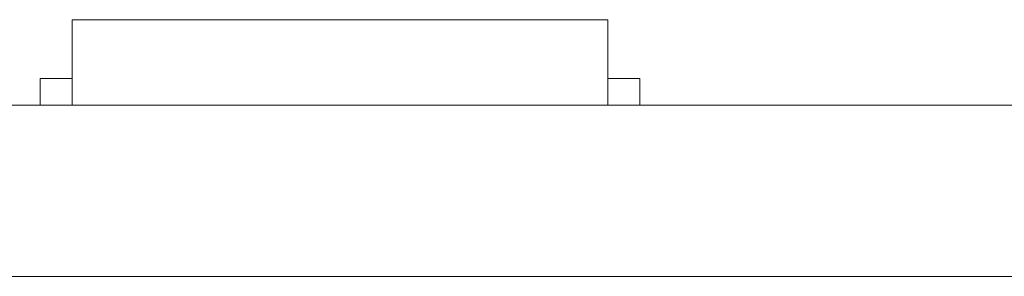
# Model space of a CAD drawing. Header units: inches. Extents: x 513 to 854, y 267 to 501.
# Tile 107 of 214: x 726.5 to 735.7, y 401.88 to 404.28. Entities that reach past the tile are written whole.
import ezdxf

# ---------------------------------------------------------------- set-up
doc = ezdxf.new("R2010")
doc.units = ezdxf.units.IN
doc.header["$MEASUREMENT"] = 0
doc.layers.add('1', color=7, linetype='Continuous')

# ---------------------------------------------------------------- blocks, each defined once
blk = doc.blocks.new('block 1823')
at = {"layer": '1', "color": 155, "lineweight": 18, "true_color": 0x4c7299}
blk.add_lwpolyline([(726.9915, 404.2833), (731.9915, 404.2833)], dxfattribs=at)
blk = doc.blocks.new('block 1825')
at = {"layer": '1', "color": 155, "lineweight": 18, "true_color": 0x4c7299}
blk.add_lwpolyline([(732.2915, 403.7333), (731.9915, 403.7333)], dxfattribs=at)
blk = doc.blocks.new('block 1826')
at = {"layer": '1', "color": 155, "lineweight": 18, "true_color": 0x4c7299}
blk.add_lwpolyline([(726.6915, 403.7333), (726.9915, 403.7333)], dxfattribs=at)
blk = doc.blocks.new('block 2013')
at = {"layer": '1', "color": 155, "lineweight": 18, "true_color": 0x4c7299}
blk.add_lwpolyline([(726.9915, 404.2833), (726.9915, 403.4833)], dxfattribs=at)
blk = doc.blocks.new('block 2014')
at = {"layer": '1', "color": 155, "lineweight": 18, "true_color": 0x4c7299}
blk.add_lwpolyline([(731.9915, 404.2833), (731.9915, 403.4833)], dxfattribs=at)
blk = doc.blocks.new('block 2015')
at = {"layer": '1', "color": 155, "lineweight": 18, "true_color": 0x4c7299}
blk.add_lwpolyline([(726.6915, 403.7333), (726.6915, 403.4833)], dxfattribs=at)
blk = doc.blocks.new('block 2016')
at = {"layer": '1', "color": 155, "lineweight": 18, "true_color": 0x4c7299}
blk.add_lwpolyline([(732.2915, 403.7333), (732.2915, 403.4833)], dxfattribs=at)
blk = doc.blocks.new('block 2168')
at = {"layer": '1', "color": 18, "lineweight": 13, "true_color": 0x4c0000}
blk.add_lwpolyline([(779.0812, 403.4833), (677.2983, 403.4833)], dxfattribs=at)
blk = doc.blocks.new('block 2179')
at = {"layer": '1', "color": 18, "lineweight": 13, "true_color": 0x4c0000}
blk.add_lwpolyline([(732.0804, 403.4833), (729.0201, 403.4833)], dxfattribs=at)
blk = doc.blocks.new('block 2186')
at = {"layer": '1', "color": 18, "lineweight": 13, "true_color": 0x4c0000}
blk.add_lwpolyline([(779.0812, 403.4833), (677.2983, 403.4833)], dxfattribs=at)
blk = doc.blocks.new('block 2198')
at = {"layer": '1', "color": 18, "lineweight": 13, "true_color": 0x4c0000}
blk.add_lwpolyline([(732.0804, 403.4833), (729.0201, 403.4833)], dxfattribs=at)
blk = doc.blocks.new('block 2240')
at = {"layer": '1', "color": 18, "lineweight": 13, "true_color": 0x4c0000}
blk.add_lwpolyline([(677.2983, 403.4833), (790.4199, 403.4833)], dxfattribs=at)
blk = doc.blocks.new('block 2258')
at = {"layer": '1', "color": 18, "lineweight": 13, "true_color": 0x4c0000}
blk.add_lwpolyline([(732.0804, 403.4833), (729.0201, 403.4833)], dxfattribs=at)
blk = doc.blocks.new('block 2266')
at = {"layer": '1', "color": 18, "lineweight": 13, "true_color": 0x4c0000}
blk.add_lwpolyline([(677.2983, 403.4833), (790.4199, 403.4833)], dxfattribs=at)
blk = doc.blocks.new('block 2289')
at = {"layer": '1', "color": 18, "lineweight": 13, "true_color": 0x4c0000}
blk.add_lwpolyline([(732.0804, 403.4833), (729.0201, 403.4833)], dxfattribs=at)
blk = doc.blocks.new('block 6027')
at = {"layer": '1', "color": 155, "lineweight": 18, "true_color": 0x4c7299}
blk.add_lwpolyline([(779.0812, 403.4833), (677.2983, 403.4833)], dxfattribs=at)
blk = doc.blocks.new('block 6030')
at = {"layer": '1', "color": 155, "lineweight": 18, "true_color": 0x4c7299}
blk.add_lwpolyline([(779.0812, 401.8833), (677.2983, 401.8833)], dxfattribs=at)
blk = doc.blocks.new('block 6041')
at = {"layer": '1', "color": 18, "lineweight": 18, "true_color": 0x4c0000}
for points in [[(626.4521, 403.4833), (645.6505, 403.4833), (655.2498, 403.4833), (660.0494, 403.4833), (661.2493, 403.4833), (661.5273, 403.4833), (663.2462, 403.4833), (665.4868, 403.4833), (666.4959, 403.4833), (671.2955, 403.4833), (672.4954, 403.4833), (672.8444, 403.4833), (674.4896, 403.4833), (676.7634, 403.4833), (677.742, 403.4833), (696.9404, 403.4833), (735.3373, 403.4833), (773.7342, 403.4833)], [(746.4447, 403.4833), (708.0478, 403.4833), (688.8494, 403.4833), (679.2502, 403.4833), (678.0503, 403.4833), (677.2983, 403.4833), (676.9559, 403.4833), (676.0407, 403.4833), (673.6712, 403.4833), (672.9317, 403.4833), (672.7984, 403.4833)]]:
    blk.add_lwpolyline(points, dxfattribs=at)
blk = doc.blocks.new('block 6163')
at = {"layer": '1', "color": 18, "lineweight": 18, "true_color": 0x4c0000}
blk.add_open_spline([(733.6303, 403.4833), (733.6349, 403.4833), (733.6408, 403.4833), (733.6408, 403.4833), (733.6408, 403.4833), (733.6491, 403.4833), (733.6491, 403.4833), (733.6491, 403.4833), (733.6598, 403.4833), (733.6598, 403.4833), (733.6598, 403.4833), (733.6727, 403.4833), (733.6727, 403.4833), (733.6727, 403.4833), (733.6877, 403.4833), (733.6877, 403.4833), (733.6877, 403.4833), (733.7044, 403.4833), (733.7044, 403.4833), (733.7044, 403.4833), (733.7226, 403.4833), (733.7226, 403.4833), (733.7226, 403.4833), (733.742, 403.4833), (733.742, 403.4833), (733.742, 403.4833), (733.7622, 403.4833), (733.7622, 403.4833), (733.7622, 403.4833), (733.7838, 403.4833), (733.7838, 403.4833), (733.7838, 403.4833), (733.8067, 403.4833), (733.8067, 403.4833), (733.8067, 403.4833), (733.8307, 403.4833), (733.8307, 403.4833), (733.8307, 403.4833), (733.8804, 403.4833), (733.8804, 403.4833), (733.8804, 403.4833), (733.9302, 403.4833), (733.9302, 403.4833), (733.9302, 403.4833), (733.9542, 403.4833), (733.9542, 403.4833), (733.9542, 403.4833), (733.9771, 403.4833), (733.9771, 403.4833), (733.9771, 403.4833), (733.9986, 403.4833), (733.9986, 403.4833), (733.9986, 403.4833), (734.0189, 403.4833), (734.0189, 403.4833), (734.0189, 403.4833), (734.0383, 403.4833), (734.0383, 403.4833), (734.0383, 403.4833), (734.0565, 403.4833), (734.0565, 403.4833), (734.0565, 403.4833), (734.0732, 403.4833), (734.0732, 403.4833), (734.0732, 403.4833), (734.0882, 403.4833), (734.0882, 403.4833), (734.0882, 403.4833), (734.1011, 403.4833), (734.1011, 403.4833), (734.1011, 403.4833), (734.1118, 403.4833), (734.1118, 403.4833), (734.1118, 403.4833), (734.1201, 403.4833), (734.1201, 403.4833), (734.1201, 403.4833), (734.126, 403.4833), (734.126, 403.4833), (734.126, 403.4833), (734.1201, 403.4833), (734.1201, 403.4833), (734.1201, 403.4833), (734.1118, 403.4833), (734.1118, 403.4833), (734.1118, 403.4833), (734.1011, 403.4833), (734.1011, 403.4833), (734.1011, 403.4833), (734.0882, 403.4833), (734.0882, 403.4833), (734.0882, 403.4833), (734.0732, 403.4833), (734.0732, 403.4833), (734.0732, 403.4833), (734.0565, 403.4833), (734.0565, 403.4833), (734.0565, 403.4833), (734.0383, 403.4833), (734.0383, 403.4833), (734.0383, 403.4833), (734.0189, 403.4833), (734.0189, 403.4833), (734.0189, 403.4833), (733.9986, 403.4833), (733.9986, 403.4833), (733.9986, 403.4833), (733.9771, 403.4833), (733.9771, 403.4833), (733.9771, 403.4833), (733.9542, 403.4833), (733.9542, 403.4833), (733.9542, 403.4833), (733.9302, 403.4833), (733.9302, 403.4833), (733.9302, 403.4833), (733.8804, 403.4833), (733.8804, 403.4833), (733.8804, 403.4833), (733.8307, 403.4833), (733.8307, 403.4833), (733.8307, 403.4833), (733.8067, 403.4833), (733.8067, 403.4833), (733.8067, 403.4833), (733.7838, 403.4833), (733.7838, 403.4833), (733.7838, 403.4833), (733.7622, 403.4833), (733.7622, 403.4833), (733.7622, 403.4833), (733.742, 403.4833), (733.742, 403.4833), (733.742, 403.4833), (733.7226, 403.4833), (733.7226, 403.4833), (733.7226, 403.4833), (733.7044, 403.4833), (733.7044, 403.4833), (733.7044, 403.4833), (733.6877, 403.4833), (733.6877, 403.4833), (733.6877, 403.4833), (733.6727, 403.4833), (733.6727, 403.4833), (733.6727, 403.4833), (733.6598, 403.4833), (733.6598, 403.4833), (733.6598, 403.4833), (733.6491, 403.4833), (733.6491, 403.4833), (733.6491, 403.4833), (733.6408, 403.4833), (733.6408, 403.4833), (733.6408, 403.4833), (733.6349, 403.4833), (733.6349, 403.4833)], degree=3, knots=[0, 0, 0, 0, 1, 1, 1, 2, 2, 2, 3, 3, 3, 4, 4, 4, 5, 5, 5, 6, 6, 6, 7, 7, 7, 8, 8, 8, 9, 9, 9, 10, 10, 10, 11, 11, 11, 12, 12, 12, 13, 13, 13, 14, 14, 14, 15, 15, 15, 16, 16, 16, 17, 17, 17, 18, 18, 18, 19, 19, 19, 20, 20, 20, 21, 21, 21, 22, 22, 22, 23, 23, 23, 24, 24, 24, 25, 25, 25, 26, 26, 26, 27, 27, 27, 28, 28, 28, 29, 29, 29, 30, 30, 30, 31, 31, 31, 32, 32, 32, 33, 33, 33, 34, 34, 34, 35, 35, 35, 36, 36, 36, 37, 37, 37, 38, 38, 38, 39, 39, 39, 40, 40, 40, 41, 41, 41, 42, 42, 42, 43, 43, 43, 44, 44, 44, 45, 45, 45, 46, 46, 46, 47, 47, 47, 48, 48, 48, 49, 49, 49, 50, 50, 50, 51, 51, 51, 52, 52, 52, 52], dxfattribs=at)
blk = doc.blocks.new('block 6164')
at = {"layer": '1', "color": 18, "lineweight": 18, "true_color": 0x4c0000}
blk.add_open_spline([(732.3805, 403.4833), (732.2037, 403.4833), (732.027, 403.4833), (731.8502, 403.4833), (731.8145, 403.4833), (731.7788, 403.4833), (731.743, 403.4833), (730.8354, 403.4833), (729.9278, 403.4833), (729.0201, 403.4833), (728.9236, 403.4833), (728.827, 403.4833), (728.7304, 403.4833), (728.827, 403.4833), (728.9236, 403.4833), (729.0201, 403.4833), (729.9278, 403.4833), (730.8354, 403.4833), (731.743, 403.4833), (731.7788, 403.4833), (731.8145, 403.4833), (731.8502, 403.4833), (732.027, 403.4833), (732.2037, 403.4833), (732.3805, 403.4833), (732.1804, 403.4833), (731.9804, 403.4833), (731.7804, 403.4833), (731.9804, 403.4833), (732.1804, 403.4833), (732.3804, 403.4833)], degree=3, knots=[0, 0, 0, 0, 1, 1, 1, 2, 2, 2, 3, 3, 3, 4, 4, 4, 5, 5, 5, 6, 6, 6, 7, 7, 7, 8, 8, 8, 9, 9, 9, 10, 10, 10, 10], dxfattribs=at)
blk = doc.blocks.new('block 6165')
at = {"layer": '1', "color": 18, "lineweight": 18, "true_color": 0x4c0000}
blk.add_open_spline([(732.3805, 403.4833), (732.2037, 403.4833), (732.027, 403.4833), (731.8502, 403.4833), (731.8145, 403.4833), (731.7788, 403.4833), (731.743, 403.4833), (730.8354, 403.4833), (729.9278, 403.4833), (729.0201, 403.4833), (728.9236, 403.4833), (728.827, 403.4833), (728.7304, 403.4833), (728.827, 403.4833), (728.9236, 403.4833), (729.0201, 403.4833), (729.9278, 403.4833), (730.8354, 403.4833), (731.743, 403.4833), (731.7788, 403.4833), (731.8145, 403.4833), (731.8502, 403.4833), (732.027, 403.4833), (732.2037, 403.4833), (732.3805, 403.4833), (732.1804, 403.4833), (731.9804, 403.4833), (731.7804, 403.4833), (731.9804, 403.4833), (732.1804, 403.4833), (732.3804, 403.4833)], degree=3, knots=[0, 0, 0, 0, 1, 1, 1, 2, 2, 2, 3, 3, 3, 4, 4, 4, 5, 5, 5, 6, 6, 6, 7, 7, 7, 8, 8, 8, 9, 9, 9, 10, 10, 10, 10], dxfattribs=at)
blk = doc.blocks.new('block 6166')
at = {"layer": '1', "color": 18, "lineweight": 18, "true_color": 0x4c0000}
blk.add_open_spline([(727.9408, 403.4833), (728.0374, 403.4833), (728.1339, 403.4833), (728.2305, 403.4833), (728.1339, 403.4833), (728.0374, 403.4833), (727.9408, 403.4833), (727.6998, 403.4833), (727.4588, 403.4833), (727.2178, 403.4833), (727.1821, 403.4833), (727.1464, 403.4833), (727.1107, 403.4833), (726.934, 403.4833), (726.7572, 403.4833), (726.5804, 403.4833), (726.7804, 403.4833), (726.9804, 403.4833), (727.1805, 403.4833), (726.9804, 403.4833), (726.7804, 403.4833), (726.5804, 403.4833), (726.7572, 403.4833), (726.934, 403.4833), (727.1107, 403.4833), (727.1464, 403.4833), (727.1821, 403.4833), (727.2178, 403.4833), (727.4588, 403.4833), (727.6998, 403.4833), (727.9408, 403.4833)], degree=3, knots=[0, 0, 0, 0, 1, 1, 1, 2, 2, 2, 3, 3, 3, 4, 4, 4, 5, 5, 5, 6, 6, 6, 7, 7, 7, 8, 8, 8, 9, 9, 9, 10, 10, 10, 10], dxfattribs=at)
blk = doc.blocks.new('block 6167')
at = {"layer": '1', "color": 18, "lineweight": 18, "true_color": 0x4c0000}
blk.add_open_spline([(727.9408, 403.4833), (728.0374, 403.4833), (728.1339, 403.4833), (728.2305, 403.4833), (728.1339, 403.4833), (728.0374, 403.4833), (727.9408, 403.4833), (727.6998, 403.4833), (727.4588, 403.4833), (727.2178, 403.4833), (727.1821, 403.4833), (727.1464, 403.4833), (727.1107, 403.4833), (726.934, 403.4833), (726.7572, 403.4833), (726.5804, 403.4833), (726.7804, 403.4833), (726.9804, 403.4833), (727.1805, 403.4833), (726.9804, 403.4833), (726.7804, 403.4833), (726.5804, 403.4833), (726.7572, 403.4833), (726.934, 403.4833), (727.1107, 403.4833), (727.1464, 403.4833), (727.1821, 403.4833), (727.2178, 403.4833), (727.4588, 403.4833), (727.6998, 403.4833), (727.9408, 403.4833)], degree=3, knots=[0, 0, 0, 0, 1, 1, 1, 2, 2, 2, 3, 3, 3, 4, 4, 4, 5, 5, 5, 6, 6, 6, 7, 7, 7, 8, 8, 8, 9, 9, 9, 10, 10, 10, 10], dxfattribs=at)
blk = doc.blocks.new('block 6191')
at = {"layer": '1', "color": 18, "lineweight": 13, "true_color": 0x4c0000}
blk.add_open_spline([(732.3805, 403.4833), (732.2037, 403.4833), (732.027, 403.4833), (731.8502, 403.4833), (731.8145, 403.4833), (731.7788, 403.4833), (731.743, 403.4833), (730.8354, 403.4833), (729.9278, 403.4833), (729.0201, 403.4833), (728.9236, 403.4833), (728.827, 403.4833), (728.7304, 403.4833), (728.827, 403.4833), (728.9236, 403.4833), (729.0201, 403.4833), (729.9278, 403.4833), (730.8354, 403.4833), (731.743, 403.4833), (731.7788, 403.4833), (731.8145, 403.4833), (731.8502, 403.4833), (732.027, 403.4833), (732.2037, 403.4833), (732.3805, 403.4833), (732.1804, 403.4833), (731.9804, 403.4833), (731.7804, 403.4833), (731.9804, 403.4833), (732.1804, 403.4833), (732.3804, 403.4833)], degree=3, knots=[0, 0, 0, 0, 1, 1, 1, 2, 2, 2, 3, 3, 3, 4, 4, 4, 5, 5, 5, 6, 6, 6, 7, 7, 7, 8, 8, 8, 9, 9, 9, 10, 10, 10, 10], dxfattribs=at)
blk = doc.blocks.new('block 6237')
at = {"layer": '1', "color": 18, "lineweight": 13, "true_color": 0x4c0000}
blk.add_open_spline([(732.3805, 403.4833), (732.2037, 403.4833), (732.027, 403.4833), (731.8502, 403.4833), (731.8145, 403.4833), (731.7788, 403.4833), (731.743, 403.4833), (730.8354, 403.4833), (729.9278, 403.4833), (729.0201, 403.4833), (728.9236, 403.4833), (728.827, 403.4833), (728.7304, 403.4833), (728.827, 403.4833), (728.9236, 403.4833), (729.0201, 403.4833), (729.9278, 403.4833), (730.8354, 403.4833), (731.743, 403.4833), (731.7788, 403.4833), (731.8145, 403.4833), (731.8502, 403.4833), (732.027, 403.4833), (732.2037, 403.4833), (732.3805, 403.4833), (732.1804, 403.4833), (731.9804, 403.4833), (731.7804, 403.4833), (731.9804, 403.4833), (732.1804, 403.4833), (732.3804, 403.4833)], degree=3, knots=[0, 0, 0, 0, 1, 1, 1, 2, 2, 2, 3, 3, 3, 4, 4, 4, 5, 5, 5, 6, 6, 6, 7, 7, 7, 8, 8, 8, 9, 9, 9, 10, 10, 10, 10], dxfattribs=at)
blk = doc.blocks.new('block 6256')
at = {"layer": '1', "color": 18, "lineweight": 13, "true_color": 0x4c0000}
for points in [[(626.4521, 403.4833), (645.6505, 403.4833), (655.2498, 403.4833), (660.0494, 403.4833), (661.2493, 403.4833), (661.5273, 403.4833), (663.2462, 403.4833), (665.4868, 403.4833), (666.4959, 403.4833), (671.2955, 403.4833), (672.4954, 403.4833), (672.8444, 403.4833), (674.4896, 403.4833), (676.7634, 403.4833), (677.742, 403.4833), (696.9404, 403.4833), (735.3373, 403.4833), (773.7342, 403.4833)], [(746.4447, 403.4833), (708.0478, 403.4833), (688.8494, 403.4833), (679.2502, 403.4833), (678.0503, 403.4833), (677.2983, 403.4833), (676.9559, 403.4833), (676.0407, 403.4833), (673.6712, 403.4833), (672.9317, 403.4833), (672.7984, 403.4833)]]:
    blk.add_lwpolyline(points, dxfattribs=at)
blk = doc.blocks.new('block 6290')
at = {"layer": '1', "color": 18, "lineweight": 13, "true_color": 0x4c0000}
blk.add_open_spline([(733.6303, 403.4833), (733.6349, 403.4833), (733.6408, 403.4833), (733.6408, 403.4833), (733.6408, 403.4833), (733.6491, 403.4833), (733.6491, 403.4833), (733.6491, 403.4833), (733.6598, 403.4833), (733.6598, 403.4833), (733.6598, 403.4833), (733.6727, 403.4833), (733.6727, 403.4833), (733.6727, 403.4833), (733.6877, 403.4833), (733.6877, 403.4833), (733.6877, 403.4833), (733.7044, 403.4833), (733.7044, 403.4833), (733.7044, 403.4833), (733.7226, 403.4833), (733.7226, 403.4833), (733.7226, 403.4833), (733.742, 403.4833), (733.742, 403.4833), (733.742, 403.4833), (733.7622, 403.4833), (733.7622, 403.4833), (733.7622, 403.4833), (733.7838, 403.4833), (733.7838, 403.4833), (733.7838, 403.4833), (733.8067, 403.4833), (733.8067, 403.4833), (733.8067, 403.4833), (733.8307, 403.4833), (733.8307, 403.4833), (733.8307, 403.4833), (733.8804, 403.4833), (733.8804, 403.4833), (733.8804, 403.4833), (733.9302, 403.4833), (733.9302, 403.4833), (733.9302, 403.4833), (733.9542, 403.4833), (733.9542, 403.4833), (733.9542, 403.4833), (733.9771, 403.4833), (733.9771, 403.4833), (733.9771, 403.4833), (733.9986, 403.4833), (733.9986, 403.4833), (733.9986, 403.4833), (734.0189, 403.4833), (734.0189, 403.4833), (734.0189, 403.4833), (734.0383, 403.4833), (734.0383, 403.4833), (734.0383, 403.4833), (734.0565, 403.4833), (734.0565, 403.4833), (734.0565, 403.4833), (734.0732, 403.4833), (734.0732, 403.4833), (734.0732, 403.4833), (734.0882, 403.4833), (734.0882, 403.4833), (734.0882, 403.4833), (734.1011, 403.4833), (734.1011, 403.4833), (734.1011, 403.4833), (734.1118, 403.4833), (734.1118, 403.4833), (734.1118, 403.4833), (734.1201, 403.4833), (734.1201, 403.4833), (734.1201, 403.4833), (734.126, 403.4833), (734.126, 403.4833), (734.126, 403.4833), (734.1201, 403.4833), (734.1201, 403.4833), (734.1201, 403.4833), (734.1118, 403.4833), (734.1118, 403.4833), (734.1118, 403.4833), (734.1011, 403.4833), (734.1011, 403.4833), (734.1011, 403.4833), (734.0882, 403.4833), (734.0882, 403.4833), (734.0882, 403.4833), (734.0732, 403.4833), (734.0732, 403.4833), (734.0732, 403.4833), (734.0565, 403.4833), (734.0565, 403.4833), (734.0565, 403.4833), (734.0383, 403.4833), (734.0383, 403.4833), (734.0383, 403.4833), (734.0189, 403.4833), (734.0189, 403.4833), (734.0189, 403.4833), (733.9986, 403.4833), (733.9986, 403.4833), (733.9986, 403.4833), (733.9771, 403.4833), (733.9771, 403.4833), (733.9771, 403.4833), (733.9542, 403.4833), (733.9542, 403.4833), (733.9542, 403.4833), (733.9302, 403.4833), (733.9302, 403.4833), (733.9302, 403.4833), (733.8804, 403.4833), (733.8804, 403.4833), (733.8804, 403.4833), (733.8307, 403.4833), (733.8307, 403.4833), (733.8307, 403.4833), (733.8067, 403.4833), (733.8067, 403.4833), (733.8067, 403.4833), (733.7838, 403.4833), (733.7838, 403.4833), (733.7838, 403.4833), (733.7622, 403.4833), (733.7622, 403.4833), (733.7622, 403.4833), (733.742, 403.4833), (733.742, 403.4833), (733.742, 403.4833), (733.7226, 403.4833), (733.7226, 403.4833), (733.7226, 403.4833), (733.7044, 403.4833), (733.7044, 403.4833), (733.7044, 403.4833), (733.6877, 403.4833), (733.6877, 403.4833), (733.6877, 403.4833), (733.6727, 403.4833), (733.6727, 403.4833), (733.6727, 403.4833), (733.6598, 403.4833), (733.6598, 403.4833), (733.6598, 403.4833), (733.6491, 403.4833), (733.6491, 403.4833), (733.6491, 403.4833), (733.6408, 403.4833), (733.6408, 403.4833), (733.6408, 403.4833), (733.6349, 403.4833), (733.6349, 403.4833)], degree=3, knots=[0, 0, 0, 0, 1, 1, 1, 2, 2, 2, 3, 3, 3, 4, 4, 4, 5, 5, 5, 6, 6, 6, 7, 7, 7, 8, 8, 8, 9, 9, 9, 10, 10, 10, 11, 11, 11, 12, 12, 12, 13, 13, 13, 14, 14, 14, 15, 15, 15, 16, 16, 16, 17, 17, 17, 18, 18, 18, 19, 19, 19, 20, 20, 20, 21, 21, 21, 22, 22, 22, 23, 23, 23, 24, 24, 24, 25, 25, 25, 26, 26, 26, 27, 27, 27, 28, 28, 28, 29, 29, 29, 30, 30, 30, 31, 31, 31, 32, 32, 32, 33, 33, 33, 34, 34, 34, 35, 35, 35, 36, 36, 36, 37, 37, 37, 38, 38, 38, 39, 39, 39, 40, 40, 40, 41, 41, 41, 42, 42, 42, 43, 43, 43, 44, 44, 44, 45, 45, 45, 46, 46, 46, 47, 47, 47, 48, 48, 48, 49, 49, 49, 50, 50, 50, 51, 51, 51, 52, 52, 52, 52], dxfattribs=at)
blk = doc.blocks.new('block 6294')
at = {"layer": '1', "color": 18, "lineweight": 13, "true_color": 0x4c0000}
blk.add_open_spline([(727.9408, 403.4833), (728.0374, 403.4833), (728.1339, 403.4833), (728.2305, 403.4833), (728.1339, 403.4833), (728.0374, 403.4833), (727.9408, 403.4833), (727.6998, 403.4833), (727.4588, 403.4833), (727.2178, 403.4833), (727.1821, 403.4833), (727.1464, 403.4833), (727.1107, 403.4833), (726.934, 403.4833), (726.7572, 403.4833), (726.5804, 403.4833), (726.7804, 403.4833), (726.9804, 403.4833), (727.1805, 403.4833), (726.9804, 403.4833), (726.7804, 403.4833), (726.5804, 403.4833), (726.7572, 403.4833), (726.934, 403.4833), (727.1107, 403.4833), (727.1464, 403.4833), (727.1821, 403.4833), (727.2178, 403.4833), (727.4588, 403.4833), (727.6998, 403.4833), (727.9408, 403.4833)], degree=3, knots=[0, 0, 0, 0, 1, 1, 1, 2, 2, 2, 3, 3, 3, 4, 4, 4, 5, 5, 5, 6, 6, 6, 7, 7, 7, 8, 8, 8, 9, 9, 9, 10, 10, 10, 10], dxfattribs=at)
blk = doc.blocks.new('block 6297')
at = {"layer": '1', "color": 18, "lineweight": 13, "true_color": 0x4c0000}
blk.add_open_spline([(727.9408, 403.4833), (728.0374, 403.4833), (728.1339, 403.4833), (728.2305, 403.4833), (728.1339, 403.4833), (728.0374, 403.4833), (727.9408, 403.4833), (727.6998, 403.4833), (727.4588, 403.4833), (727.2178, 403.4833), (727.1821, 403.4833), (727.1464, 403.4833), (727.1107, 403.4833), (726.934, 403.4833), (726.7572, 403.4833), (726.5804, 403.4833), (726.7804, 403.4833), (726.9804, 403.4833), (727.1805, 403.4833), (726.9804, 403.4833), (726.7804, 403.4833), (726.5804, 403.4833), (726.7572, 403.4833), (726.934, 403.4833), (727.1107, 403.4833), (727.1464, 403.4833), (727.1821, 403.4833), (727.2178, 403.4833), (727.4588, 403.4833), (727.6998, 403.4833), (727.9408, 403.4833)], degree=3, knots=[0, 0, 0, 0, 1, 1, 1, 2, 2, 2, 3, 3, 3, 4, 4, 4, 5, 5, 5, 6, 6, 6, 7, 7, 7, 8, 8, 8, 9, 9, 9, 10, 10, 10, 10], dxfattribs=at)
blk = doc.blocks.new('block 6350')
at = {"layer": '1', "color": 18, "lineweight": 18, "true_color": 0x4c0000}
blk.add_open_spline([(729.8026, 403.4833), (729.698, 403.4833), (729.5935, 403.4833), (729.489, 403.4833), (729.3764, 403.4833), (729.2637, 403.4833), (729.151, 403.4833), (729.0485, 403.4833), (728.946, 403.4833), (728.8435, 403.4833), (728.8415, 403.4833), (728.8395, 403.4833), (728.8375, 403.4833), (728.7278, 403.4833), (728.6182, 403.4833), (728.5086, 403.4833), (728.6801, 403.4833), (728.8516, 403.4833), (729.0231, 403.4833), (729.1246, 403.4833), (729.2261, 403.4833), (729.3285, 403.4833), (729.4281, 403.4833), (729.5255, 403.4833), (729.6229, 403.4833), (729.7914, 403.4833), (729.9599, 403.4833), (730.1284, 403.4833), (730.0197, 403.4833), (729.9111, 403.4833), (729.8025, 403.4833)], degree=3, knots=[0, 0, 0, 0, 1, 1, 1, 2, 2, 2, 3, 3, 3, 4, 4, 4, 5, 5, 5, 6, 6, 6, 7, 7, 7, 8, 8, 8, 9, 9, 9, 10, 10, 10, 10], dxfattribs=at)
blk = doc.blocks.new('block 6351')
at = {"layer": '1', "color": 18, "lineweight": 18, "true_color": 0x4c0000}
blk.add_open_spline([(730.789, 403.4833), (730.8123, 403.4833), (730.8326, 403.4833), (730.8529, 403.4833), (730.856, 403.4833), (730.8591, 403.4833), (730.8629, 403.4833), (730.9007, 403.4833), (730.9393, 403.4833), (730.9778, 403.4833), (731.0347, 403.4833), (731.0915, 403.4833), (731.1486, 403.4833), (731.1798, 403.4833), (731.2112, 403.4833), (731.2418, 403.4833), (731.2893, 403.4833), (731.336, 403.4833), (731.3827, 403.4833), (731.404, 403.4833), (731.4253, 403.4833), (731.4466, 403.4833), (731.4639, 403.4833), (731.4812, 403.4833), (731.4984, 403.4833), (731.4679, 403.4833), (731.4405, 403.4833), (731.4131, 403.4833), (731.3969, 403.4833), (731.3807, 403.4833), (731.3635, 403.4833), (731.3076, 403.4833), (731.2508, 403.4833), (731.1938, 403.4833), (731.1341, 403.4833), (731.0742, 403.4833), (731.0143, 403.4833), (730.9941, 403.4833), (730.9737, 403.4833), (730.9536, 403.4833), (730.9068, 403.4833), (730.8601, 403.4833), (730.8139, 403.4833), (730.8033, 403.4833), (730.7931, 403.4833), (730.7834, 403.4833), (730.7373, 403.4833), (730.6916, 403.4833), (730.6466, 403.4833), (730.6368, 403.4833), (730.6277, 403.4833), (730.6185, 403.4833), (730.5871, 403.4833), (730.5556, 403.4833), (730.5241, 403.4833), (730.516, 403.4833), (730.5079, 403.4833), (730.4998, 403.4833), (730.4937, 403.4833), (730.4876, 403.4833), (730.4815, 403.4833), (730.4937, 403.4833), (730.5059, 403.4833), (730.518, 403.4833), (730.5444, 403.4833), (730.5708, 403.4833), (730.5972, 403.4833), (730.6226, 403.4833), (730.648, 403.4833), (730.6733, 403.4833), (730.7149, 403.4833), (730.7565, 403.4833), (730.7981, 403.4833), (730.8479, 403.4833), (730.8976, 403.4833), (730.9473, 403.4833), (731.0062, 403.4833), (731.0651, 403.4833), (731.124, 403.4833), (731.1666, 403.4833), (731.2092, 403.4833), (731.2511, 403.4833), (731.3026, 403.4833), (731.3533, 403.4833), (731.404, 403.4833), (731.4477, 403.4833), (731.4913, 403.4833), (731.5349, 403.4833), (731.5705, 403.4833), (731.606, 403.4833), (731.6415, 403.4833), (731.6578, 403.4833), (731.674, 403.4833), (731.6902, 403.4833), (731.7115, 403.4833), (731.7328, 403.4833), (731.7541, 403.4833), (731.7612, 403.4833), (731.7683, 403.4833), (731.7754, 403.4833), (731.6648, 403.4833), (731.5542, 403.4833), (731.4437, 403.4833), (731.4233, 403.4833), (731.403, 403.4833), (731.3823, 403.4833), (731.3421, 403.4833), (731.3046, 403.4833), (731.267, 403.4833), (731.2102, 403.4833), (731.1534, 403.4833), (731.0964, 403.4833), (731.0803, 403.4833), (731.0641, 403.4833), (731.0485, 403.4833), (730.9991, 403.4833), (730.9504, 403.4833), (730.9016, 403.4833), (730.8885, 403.4833), (730.8753, 403.4833), (730.8621, 403.4833), (730.8439, 403.4833), (730.8256, 403.4833), (730.8073, 403.4833), (730.8266, 403.4833), (730.8459, 403.4833), (730.8651, 403.4833), (730.9037, 403.4833), (730.9423, 403.4833), (730.9805, 403.4833), (731.1209, 403.4833), (731.2579, 403.4833), (731.3949, 403.4833), (731.403, 403.4833), (731.4111, 403.4833), (731.419, 403.4833), (731.473, 403.4833), (731.5268, 403.4833), (731.5806, 403.4833), (731.6192, 403.4833), (731.6578, 403.4833), (731.6963, 403.4833), (731.7105, 403.4833), (731.7247, 403.4833), (731.7389, 403.4833), (731.7623, 403.4833), (731.7856, 403.4833), (731.8089, 403.4833), (731.8171, 403.4833), (731.8252, 403.4833), (731.8333, 403.4833), (731.8293, 403.4833), (731.8252, 403.4833), (731.8211, 403.4833), (731.8039, 403.4833), (731.7867, 403.4833), (731.7694, 403.4833), (731.74, 403.4833), (731.7106, 403.4833), (731.6811, 403.4833), (731.6395, 403.4833), (731.5979, 403.4833), (731.5562, 403.4833), (731.5319, 403.4833), (731.5076, 403.4833), (731.4832, 403.4833), (731.4335, 403.4833), (731.3838, 403.4833), (731.334, 403.4833), (731.2802, 403.4833), (731.2264, 403.4833), (731.1726, 403.4833), (731.1594, 403.4833), (731.1462, 403.4833), (731.1331, 403.4833), (731.0752, 403.4833), (731.0174, 403.4833), (730.9595, 403.4833), (730.9088, 403.4833), (730.8581, 403.4833), (730.8073, 403.4833), (730.7657, 403.4833), (730.7241, 403.4833), (730.6824, 403.4833), (730.65, 403.4833), (730.6175, 403.4833), (730.585, 403.4833), (730.5678, 403.4833), (730.5506, 403.4833), (730.5333, 403.4833), (730.514, 403.4833), (730.4947, 403.4833), (730.4754, 403.4833), (730.4683, 403.4833), (730.4612, 403.4833), (730.4541, 403.4833), (730.5658, 403.4833), (730.6774, 403.4833), (730.789, 403.4833)], degree=3, knots=[0, 0, 0, 0, 1, 1, 1, 2, 2, 2, 3, 3, 3, 4, 4, 4, 5, 5, 5, 6, 6, 6, 7, 7, 7, 8, 8, 8, 9, 9, 9, 10, 10, 10, 11, 11, 11, 12, 12, 12, 13, 13, 13, 14, 14, 14, 15, 15, 15, 16, 16, 16, 17, 17, 17, 18, 18, 18, 19, 19, 19, 20, 20, 20, 21, 21, 21, 22, 22, 22, 23, 23, 23, 24, 24, 24, 25, 25, 25, 26, 26, 26, 27, 27, 27, 28, 28, 28, 29, 29, 29, 30, 30, 30, 31, 31, 31, 32, 32, 32, 33, 33, 33, 34, 34, 34, 35, 35, 35, 36, 36, 36, 37, 37, 37, 38, 38, 38, 39, 39, 39, 40, 40, 40, 41, 41, 41, 42, 42, 42, 43, 43, 43, 44, 44, 44, 45, 45, 45, 46, 46, 46, 47, 47, 47, 48, 48, 48, 49, 49, 49, 50, 50, 50, 51, 51, 51, 52, 52, 52, 53, 53, 53, 54, 54, 54, 55, 55, 55, 56, 56, 56, 57, 57, 57, 58, 58, 58, 59, 59, 59, 60, 60, 60, 61, 61, 61, 62, 62, 62, 63, 63, 63, 64, 64, 64, 65, 65, 65, 66, 66, 66, 66], dxfattribs=at)
blk = doc.blocks.new('block 6352')
at = {"layer": '1', "color": 18, "lineweight": 18, "true_color": 0x4c0000}
blk.add_open_spline([(733.2064, 403.4833), (733.3252, 403.4833), (733.4439, 403.4833), (733.5627, 403.4833), (733.5495, 403.4833), (733.5393, 403.4833), (733.5291, 403.4833), (733.5088, 403.4833), (733.4885, 403.4833), (733.4682, 403.4833), (733.4378, 403.4833), (733.4074, 403.4833), (733.3769, 403.4833), (733.3607, 403.4833), (733.3445, 403.4833), (733.3282, 403.4833), (733.2856, 403.4833), (733.243, 403.4833), (733.2003, 403.4833), (733.1506, 403.4833), (733.1009, 403.4833), (733.0511, 403.4833), (732.9933, 403.4833), (732.9355, 403.4833), (732.8777, 403.4833), (732.836, 403.4833), (732.7944, 403.4833), (732.7536, 403.4833), (732.7031, 403.4833), (732.6534, 403.4833), (732.6039, 403.4833), (732.6016, 403.4833), (732.5996, 403.4833), (732.5975, 403.4833), (732.5488, 403.4833), (732.5001, 403.4833), (732.4513, 403.4833), (732.4138, 403.4833), (732.3763, 403.4833), (732.3387, 403.4833), (732.3276, 403.4833), (732.3164, 403.4833), (732.3052, 403.4833), (732.2829, 403.4833), (732.2606, 403.4833), (732.2382, 403.4833), (732.2322, 403.4833), (732.2261, 403.4833), (732.22, 403.4833), (732.2149, 403.4833), (732.2098, 403.4833), (732.2047, 403.4833), (732.3245, 403.4833), (732.4443, 403.4833), (732.564, 403.4833), (732.5701, 403.4833), (732.5762, 403.4833), (732.5823, 403.4833), (732.6057, 403.4833), (732.629, 403.4833), (732.6523, 403.4833), (732.6736, 403.4833), (732.6949, 403.4833), (732.7162, 403.4833), (732.768, 403.4833), (732.8198, 403.4833), (732.8721, 403.4833), (732.9172, 403.4833), (732.9629, 403.4833), (733.0085, 403.4833), (733.0481, 403.4833), (733.0877, 403.4833), (733.1272, 403.4833), (733.1445, 403.4833), (733.1618, 403.4833), (733.179, 403.4833), (733.1882, 403.4833), (733.1973, 403.4833), (733.2065, 403.4833)], degree=3, knots=[0, 0, 0, 0, 1, 1, 1, 2, 2, 2, 3, 3, 3, 4, 4, 4, 5, 5, 5, 6, 6, 6, 7, 7, 7, 8, 8, 8, 9, 9, 9, 10, 10, 10, 11, 11, 11, 12, 12, 12, 13, 13, 13, 14, 14, 14, 15, 15, 15, 16, 16, 16, 17, 17, 17, 18, 18, 18, 19, 19, 19, 20, 20, 20, 21, 21, 21, 22, 22, 22, 23, 23, 23, 24, 24, 24, 25, 25, 25, 26, 26, 26, 26], dxfattribs=at)
blk = doc.blocks.new('block 6353')
at = {"layer": '1', "color": 18, "lineweight": 18, "true_color": 0x4c0000}
blk.add_open_spline([(735.0149, 403.4833), (735.1225, 403.4833), (735.2301, 403.4833), (735.3377, 403.4833), (735.2219, 403.4833), (735.1062, 403.4833), (734.9905, 403.4833), (734.7642, 403.4833), (734.5379, 403.4833), (734.3116, 403.4833), (734.3096, 403.4833), (734.3076, 403.4833), (734.3056, 403.4833), (734.1959, 403.4833), (734.0863, 403.4833), (733.9767, 403.4833), (734.1005, 403.4833), (734.2243, 403.4833), (734.3481, 403.4833), (734.5694, 403.4833), (734.7907, 403.4833), (735.0125, 403.4833)], degree=3, knots=[0, 0, 0, 0, 1, 1, 1, 2, 2, 2, 3, 3, 3, 4, 4, 4, 5, 5, 5, 6, 6, 6, 7, 7, 7, 7], dxfattribs=at)
blk = doc.blocks.new('block 6356')
at = {"layer": '1', "color": 18, "lineweight": 18, "true_color": 0x4c0000}
blk.add_open_spline([(727.2542, 403.4833), (727.3892, 403.4833), (727.5242, 403.4833), (727.6592, 403.4833), (727.8591, 403.4833), (728.059, 403.4833), (728.2589, 403.4833), (728.1331, 403.4833), (728.0073, 403.4833), (727.8814, 403.4833), (727.7392, 403.4833), (727.597, 403.4833), (727.4548, 403.4833), (727.3088, 403.4833), (727.1628, 403.4833), (727.0167, 403.4833), (726.8929, 403.4833), (726.7691, 403.4833), (726.6453, 403.4833), (726.8483, 403.4833), (727.0513, 403.4833), (727.2542, 403.4833)], degree=3, knots=[0, 0, 0, 0, 1, 1, 1, 2, 2, 2, 3, 3, 3, 4, 4, 4, 5, 5, 5, 6, 6, 6, 7, 7, 7, 7], dxfattribs=at)
blk = doc.blocks.new('block 6371')
at = {"layer": '1', "color": 18, "lineweight": 13, "true_color": 0x4c0000}
blk.add_open_spline([(727.2542, 403.4833), (727.3892, 403.4833), (727.5242, 403.4833), (727.6592, 403.4833), (727.8591, 403.4833), (728.059, 403.4833), (728.2589, 403.4833), (728.1331, 403.4833), (728.0073, 403.4833), (727.8814, 403.4833), (727.7392, 403.4833), (727.597, 403.4833), (727.4548, 403.4833), (727.3088, 403.4833), (727.1628, 403.4833), (727.0167, 403.4833), (726.8929, 403.4833), (726.7691, 403.4833), (726.6453, 403.4833), (726.8483, 403.4833), (727.0513, 403.4833), (727.2542, 403.4833)], degree=3, knots=[0, 0, 0, 0, 1, 1, 1, 2, 2, 2, 3, 3, 3, 4, 4, 4, 5, 5, 5, 6, 6, 6, 7, 7, 7, 7], dxfattribs=at)
blk = doc.blocks.new('block 6374')
at = {"layer": '1', "color": 18, "lineweight": 13, "true_color": 0x4c0000}
blk.add_open_spline([(730.789, 403.4833), (730.8123, 403.4833), (730.8326, 403.4833), (730.8529, 403.4833), (730.856, 403.4833), (730.8591, 403.4833), (730.8629, 403.4833), (730.9007, 403.4833), (730.9393, 403.4833), (730.9778, 403.4833), (731.0347, 403.4833), (731.0915, 403.4833), (731.1486, 403.4833), (731.1798, 403.4833), (731.2112, 403.4833), (731.2418, 403.4833), (731.2893, 403.4833), (731.336, 403.4833), (731.3827, 403.4833), (731.404, 403.4833), (731.4253, 403.4833), (731.4466, 403.4833), (731.4639, 403.4833), (731.4812, 403.4833), (731.4984, 403.4833), (731.4679, 403.4833), (731.4405, 403.4833), (731.4131, 403.4833), (731.3969, 403.4833), (731.3807, 403.4833), (731.3635, 403.4833), (731.3076, 403.4833), (731.2508, 403.4833), (731.1938, 403.4833), (731.1341, 403.4833), (731.0742, 403.4833), (731.0143, 403.4833), (730.9941, 403.4833), (730.9737, 403.4833), (730.9536, 403.4833), (730.9068, 403.4833), (730.8601, 403.4833), (730.8139, 403.4833), (730.8033, 403.4833), (730.7931, 403.4833), (730.7834, 403.4833), (730.7373, 403.4833), (730.6916, 403.4833), (730.6466, 403.4833), (730.6368, 403.4833), (730.6277, 403.4833), (730.6185, 403.4833), (730.5871, 403.4833), (730.5556, 403.4833), (730.5241, 403.4833), (730.516, 403.4833), (730.5079, 403.4833), (730.4998, 403.4833), (730.4937, 403.4833), (730.4876, 403.4833), (730.4815, 403.4833), (730.4937, 403.4833), (730.5059, 403.4833), (730.518, 403.4833), (730.5444, 403.4833), (730.5708, 403.4833), (730.5972, 403.4833), (730.6226, 403.4833), (730.648, 403.4833), (730.6733, 403.4833), (730.7149, 403.4833), (730.7565, 403.4833), (730.7981, 403.4833), (730.8479, 403.4833), (730.8976, 403.4833), (730.9473, 403.4833), (731.0062, 403.4833), (731.0651, 403.4833), (731.124, 403.4833), (731.1666, 403.4833), (731.2092, 403.4833), (731.2511, 403.4833), (731.3026, 403.4833), (731.3533, 403.4833), (731.404, 403.4833), (731.4477, 403.4833), (731.4913, 403.4833), (731.5349, 403.4833), (731.5705, 403.4833), (731.606, 403.4833), (731.6415, 403.4833), (731.6578, 403.4833), (731.674, 403.4833), (731.6902, 403.4833), (731.7115, 403.4833), (731.7328, 403.4833), (731.7541, 403.4833), (731.7612, 403.4833), (731.7683, 403.4833), (731.7754, 403.4833), (731.6648, 403.4833), (731.5542, 403.4833), (731.4437, 403.4833), (731.4233, 403.4833), (731.403, 403.4833), (731.3823, 403.4833), (731.3421, 403.4833), (731.3046, 403.4833), (731.267, 403.4833), (731.2102, 403.4833), (731.1534, 403.4833), (731.0964, 403.4833), (731.0803, 403.4833), (731.0641, 403.4833), (731.0485, 403.4833), (730.9991, 403.4833), (730.9504, 403.4833), (730.9016, 403.4833), (730.8885, 403.4833), (730.8753, 403.4833), (730.8621, 403.4833), (730.8439, 403.4833), (730.8256, 403.4833), (730.8073, 403.4833), (730.8266, 403.4833), (730.8459, 403.4833), (730.8651, 403.4833), (730.9037, 403.4833), (730.9423, 403.4833), (730.9805, 403.4833), (731.1209, 403.4833), (731.2579, 403.4833), (731.3949, 403.4833), (731.403, 403.4833), (731.4111, 403.4833), (731.419, 403.4833), (731.473, 403.4833), (731.5268, 403.4833), (731.5806, 403.4833), (731.6192, 403.4833), (731.6578, 403.4833), (731.6963, 403.4833), (731.7105, 403.4833), (731.7247, 403.4833), (731.7389, 403.4833), (731.7623, 403.4833), (731.7856, 403.4833), (731.8089, 403.4833), (731.8171, 403.4833), (731.8252, 403.4833), (731.8333, 403.4833), (731.8293, 403.4833), (731.8252, 403.4833), (731.8211, 403.4833), (731.8039, 403.4833), (731.7867, 403.4833), (731.7694, 403.4833), (731.74, 403.4833), (731.7106, 403.4833), (731.6811, 403.4833), (731.6395, 403.4833), (731.5979, 403.4833), (731.5562, 403.4833), (731.5319, 403.4833), (731.5076, 403.4833), (731.4832, 403.4833), (731.4335, 403.4833), (731.3838, 403.4833), (731.334, 403.4833), (731.2802, 403.4833), (731.2264, 403.4833), (731.1726, 403.4833), (731.1594, 403.4833), (731.1462, 403.4833), (731.1331, 403.4833), (731.0752, 403.4833), (731.0174, 403.4833), (730.9595, 403.4833), (730.9088, 403.4833), (730.8581, 403.4833), (730.8073, 403.4833), (730.7657, 403.4833), (730.7241, 403.4833), (730.6824, 403.4833), (730.65, 403.4833), (730.6175, 403.4833), (730.585, 403.4833), (730.5678, 403.4833), (730.5506, 403.4833), (730.5333, 403.4833), (730.514, 403.4833), (730.4947, 403.4833), (730.4754, 403.4833), (730.4683, 403.4833), (730.4612, 403.4833), (730.4541, 403.4833), (730.5658, 403.4833), (730.6774, 403.4833), (730.789, 403.4833)], degree=3, knots=[0, 0, 0, 0, 1, 1, 1, 2, 2, 2, 3, 3, 3, 4, 4, 4, 5, 5, 5, 6, 6, 6, 7, 7, 7, 8, 8, 8, 9, 9, 9, 10, 10, 10, 11, 11, 11, 12, 12, 12, 13, 13, 13, 14, 14, 14, 15, 15, 15, 16, 16, 16, 17, 17, 17, 18, 18, 18, 19, 19, 19, 20, 20, 20, 21, 21, 21, 22, 22, 22, 23, 23, 23, 24, 24, 24, 25, 25, 25, 26, 26, 26, 27, 27, 27, 28, 28, 28, 29, 29, 29, 30, 30, 30, 31, 31, 31, 32, 32, 32, 33, 33, 33, 34, 34, 34, 35, 35, 35, 36, 36, 36, 37, 37, 37, 38, 38, 38, 39, 39, 39, 40, 40, 40, 41, 41, 41, 42, 42, 42, 43, 43, 43, 44, 44, 44, 45, 45, 45, 46, 46, 46, 47, 47, 47, 48, 48, 48, 49, 49, 49, 50, 50, 50, 51, 51, 51, 52, 52, 52, 53, 53, 53, 54, 54, 54, 55, 55, 55, 56, 56, 56, 57, 57, 57, 58, 58, 58, 59, 59, 59, 60, 60, 60, 61, 61, 61, 62, 62, 62, 63, 63, 63, 64, 64, 64, 65, 65, 65, 66, 66, 66, 66], dxfattribs=at)
blk = doc.blocks.new('block 6380')
at = {"layer": '1', "color": 18, "lineweight": 13, "true_color": 0x4c0000}
blk.add_open_spline([(733.2064, 403.4833), (733.3252, 403.4833), (733.4439, 403.4833), (733.5627, 403.4833), (733.5495, 403.4833), (733.5393, 403.4833), (733.5291, 403.4833), (733.5088, 403.4833), (733.4885, 403.4833), (733.4682, 403.4833), (733.4378, 403.4833), (733.4074, 403.4833), (733.3769, 403.4833), (733.3607, 403.4833), (733.3445, 403.4833), (733.3282, 403.4833), (733.2856, 403.4833), (733.243, 403.4833), (733.2003, 403.4833), (733.1506, 403.4833), (733.1009, 403.4833), (733.0511, 403.4833), (732.9933, 403.4833), (732.9355, 403.4833), (732.8777, 403.4833), (732.836, 403.4833), (732.7944, 403.4833), (732.7536, 403.4833), (732.7031, 403.4833), (732.6534, 403.4833), (732.6039, 403.4833), (732.6016, 403.4833), (732.5996, 403.4833), (732.5975, 403.4833), (732.5488, 403.4833), (732.5001, 403.4833), (732.4513, 403.4833), (732.4138, 403.4833), (732.3763, 403.4833), (732.3387, 403.4833), (732.3276, 403.4833), (732.3164, 403.4833), (732.3052, 403.4833), (732.2829, 403.4833), (732.2606, 403.4833), (732.2382, 403.4833), (732.2322, 403.4833), (732.2261, 403.4833), (732.22, 403.4833), (732.2149, 403.4833), (732.2098, 403.4833), (732.2047, 403.4833), (732.3245, 403.4833), (732.4443, 403.4833), (732.564, 403.4833), (732.5701, 403.4833), (732.5762, 403.4833), (732.5823, 403.4833), (732.6057, 403.4833), (732.629, 403.4833), (732.6523, 403.4833), (732.6736, 403.4833), (732.6949, 403.4833), (732.7162, 403.4833), (732.768, 403.4833), (732.8198, 403.4833), (732.8721, 403.4833), (732.9172, 403.4833), (732.9629, 403.4833), (733.0085, 403.4833), (733.0481, 403.4833), (733.0877, 403.4833), (733.1272, 403.4833), (733.1445, 403.4833), (733.1618, 403.4833), (733.179, 403.4833), (733.1882, 403.4833), (733.1973, 403.4833), (733.2065, 403.4833)], degree=3, knots=[0, 0, 0, 0, 1, 1, 1, 2, 2, 2, 3, 3, 3, 4, 4, 4, 5, 5, 5, 6, 6, 6, 7, 7, 7, 8, 8, 8, 9, 9, 9, 10, 10, 10, 11, 11, 11, 12, 12, 12, 13, 13, 13, 14, 14, 14, 15, 15, 15, 16, 16, 16, 17, 17, 17, 18, 18, 18, 19, 19, 19, 20, 20, 20, 21, 21, 21, 22, 22, 22, 23, 23, 23, 24, 24, 24, 25, 25, 25, 26, 26, 26, 26], dxfattribs=at)
blk = doc.blocks.new('block 6386')
at = {"layer": '1', "color": 18, "lineweight": 13, "true_color": 0x4c0000}
blk.add_open_spline([(735.0149, 403.4833), (735.1225, 403.4833), (735.2301, 403.4833), (735.3377, 403.4833), (735.2219, 403.4833), (735.1062, 403.4833), (734.9905, 403.4833), (734.7642, 403.4833), (734.5379, 403.4833), (734.3116, 403.4833), (734.3096, 403.4833), (734.3076, 403.4833), (734.3056, 403.4833), (734.1959, 403.4833), (734.0863, 403.4833), (733.9767, 403.4833), (734.1005, 403.4833), (734.2243, 403.4833), (734.3481, 403.4833), (734.5694, 403.4833), (734.7907, 403.4833), (735.0125, 403.4833)], degree=3, knots=[0, 0, 0, 0, 1, 1, 1, 2, 2, 2, 3, 3, 3, 4, 4, 4, 5, 5, 5, 6, 6, 6, 7, 7, 7, 7], dxfattribs=at)
blk = doc.blocks.new('block 6398')
at = {"layer": '1', "color": 18, "lineweight": 13, "true_color": 0x4c0000}
blk.add_open_spline([(729.8026, 403.4833), (729.698, 403.4833), (729.5935, 403.4833), (729.489, 403.4833), (729.3764, 403.4833), (729.2637, 403.4833), (729.151, 403.4833), (729.0485, 403.4833), (728.946, 403.4833), (728.8435, 403.4833), (728.8415, 403.4833), (728.8395, 403.4833), (728.8375, 403.4833), (728.7278, 403.4833), (728.6182, 403.4833), (728.5086, 403.4833), (728.6801, 403.4833), (728.8516, 403.4833), (729.0231, 403.4833), (729.1246, 403.4833), (729.2261, 403.4833), (729.3285, 403.4833), (729.4281, 403.4833), (729.5255, 403.4833), (729.6229, 403.4833), (729.7914, 403.4833), (729.9599, 403.4833), (730.1284, 403.4833), (730.0197, 403.4833), (729.9111, 403.4833), (729.8025, 403.4833)], degree=3, knots=[0, 0, 0, 0, 1, 1, 1, 2, 2, 2, 3, 3, 3, 4, 4, 4, 5, 5, 5, 6, 6, 6, 7, 7, 7, 8, 8, 8, 9, 9, 9, 10, 10, 10, 10], dxfattribs=at)

msp = doc.modelspace()

# ---------------------------------------------------------------- block references
at = {"layer": '1'}
for name in ['block 1823', 'block 2013', 'block 2014', 'block 1826', 'block 2015', 'block 1825', 'block 2016', 'block 6041', 'block 6256', 'block 2168', 'block 2186', 'block 2240', 'block 2266', 'block 6027', 'block 6166', 'block 6167', 'block 6294', 'block 6297', 'block 6356', 'block 6371', 'block 6350', 'block 6398', 'block 6164', 'block 6165', 'block 6191', 'block 6237', 'block 2179', 'block 2198', 'block 2258', 'block 2289', 'block 6351', 'block 6374', 'block 6352', 'block 6380', 'block 6163', 'block 6290', 'block 6353', 'block 6386', 'block 6030']:
    msp.add_blockref(name, (0, 0), dxfattribs=at)

doc.saveas('drawing.dxf')
